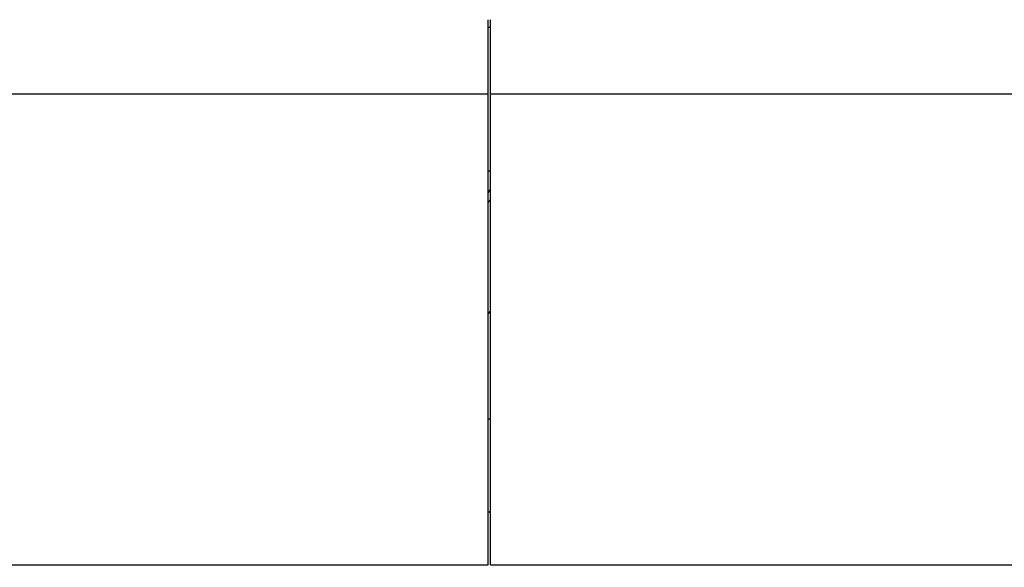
# Model space of a CAD drawing. Header units: inches. Extents: x 0 to 29700, y -16 to 21000.
# Tile 224 of 256: x 25009 to 26183, y 17149 to 17802. Entities that reach past the tile are written whole.
import ezdxf

# ---------------------------------------------------------------- set-up
doc = ezdxf.new("R2010")
doc.units = ezdxf.units.IN
doc.layers.add('1', color=7, linetype='Continuous', true_color=0xffffff)
doc.layers.add('254', color=7, linetype='Continuous', true_color=0xffffff)
doc.styles.add('latin_extended', font='simplex.shx')
doc.dimstyles.get("Standard").update_dxf_attribs({"dimtxt": 0.18, "dimasz": 0.18, "dimexe": 0.18, "dimexo": 0.0625, "dimgap": 0.09, "dimtad": 0, "dimtih": 1, "dimtoh": 1, "dimdec": 4, "dimzin": 0, "dimdsep": 46, "dimtxsty": 'Standard', "dimcen": 0.09, "dimadec": 0, "dimazin": 0, "dimtfac": 1, "dimtdec": 4, "dimtofl": 0, "dimtmove": 0, "dimatfit": 3, "dimfxl": 1, "dimtolj": 1, "dimtzin": 0, "dimarcsym": 0})

# ---------------------------------------------------------------- blocks, each defined once
blk = doc.blocks.new('_U9')
at = {"layer": '254', "color": 3, "linetype": 'Continuous', "lineweight": 13, "transparency": 16777216}
for p, q in [((28856.1, 17551.5), (28856.1, 14023.5)), ((18100.1, 16022.3), (18100.1, 14023.5)), ((18275.1, 14073.5), (28681.1, 14073.5))]:
    blk.add_line(p, q, dxfattribs=at)
at = {"layer": '254', "color": 3, "transparency": 16777216}
for points in [[(18275.1, 14102.7), (18275.1, 14044.3), (18100.1, 14073.5)], [(28681.1, 14044.3), (28681.1, 14102.7), (28856.1, 14073.5)]]:
    blk.add_solid(points, dxfattribs=at)
at = {"layer": 'Defpoints', "color": 0, "transparency": 16777216}
for p in [(28856.1, 17601.5), (18100.1, 16072.3), (28856.1, 14073.5)]:
    blk.add_point(p, dxfattribs=at)
at = {"layer": '254', "color": 2, "lineweight": 13, "transparency": 16777216, "insert": (23107.3, 14336), "char_height": 175, "attachment_point": 1, "style": 'latin_extended'}
blk.add_mtext('\\A1;10756', dxfattribs=at)

msp = doc.modelspace()

# ---------------------------------------------------------------- linework, layer by layer
at = {"layer": '1', "color": 2, "linetype": 'Continuous', "lineweight": 25}
for p, q in [((25567.599, 17714.022), (25567.599, 17802.371)), ((25570.599, 17714.022), (25570.599, 17802.371)), ((25567.59, 17793.293), (25570.593, 17793.293)), ((24450.599, 17714.022), (25567.599, 17714.022)), ((25567.599, 17152.166), (25567.599, 17714.022)), ((25570.599, 17714.022), (26945.599, 17714.022)), ((25570.599, 17152.166), (25570.599, 17714.022)), ((25567.598, 17622.215), (25570.595, 17622.215)), ((25567.579, 17326.246), (25570.595, 17326.246)), ((25567.579, 17326.246), (25570.595, 17326.246)), ((25567.579, 17215.369), (25570.595, 17215.369)), ((25567.579, 17215.369), (25570.595, 17215.369)), ((24450.599, 17152.166), (25567.599, 17152.166)), ((25570.599, 17152.166), (26945.599, 17152.166))]:
    msp.add_line(p, q, dxfattribs=at)
for centre, major_axis, start_param, end_param in [((25343.439, 17628.975), (235.228, 0), 5.97530923, 6.0205678), ((25343.439, 17628.975), (244, 0), 5.87713446, 5.90943396), ((25343.439, 17495.924), (244, 0), 5.87546549, 5.90943396)]:
    msp.add_ellipse(centre, major_axis=major_axis, ratio=0.46174861, start_param=start_param, end_param=end_param, dxfattribs=at)

# ---------------------------------------------------------------- dimensions: what is measured, and where the dimension line sits
at = {"layer": '254', "color": 2, "linetype": 'Continuous', "lineweight": 13}
dim = msp.add_linear_dim(base=(28856.079, 14073.494), p1=(18100.099, 16072.294), p2=(28856.079, 17601.494), dimstyle='Standard', override={"dimscale": 50, "dimtxt": 3.5, "dimasz": 3.5, "dimexe": 1, "dimexo": 1, "dimgap": 1.75, "dimtad": 1, "dimtih": 1, "dimtoh": 0, "dimdec": 0, "dimlfac": 1, "dimzin": 8, "dimdsep": 46, "dimlunit": 2, "dimtxsty": 'latin_extended', "dimsah": 1, "dimse1": 0, "dimse2": 0, "dimsd1": 0, "dimsd2": 0, "dimclrd": 3, "dimclre": 3, "dimclrt": 2, "dimtol": 0, "dimtm": -0.1, "dimtfac": 0.714286, "dimtdec": 3, "dimtofl": 1, "dimtmove": 0, "dimtzin": 8, "dimlwd": 13, "dimlwe": 13}, dxfattribs=at)
dim.commit()
dim.dimension.update_dxf_attribs({"geometry": '_U9', "text_midpoint": (23478.089, 14073.494), "dimtype": 160})

doc.saveas('drawing.dxf')
